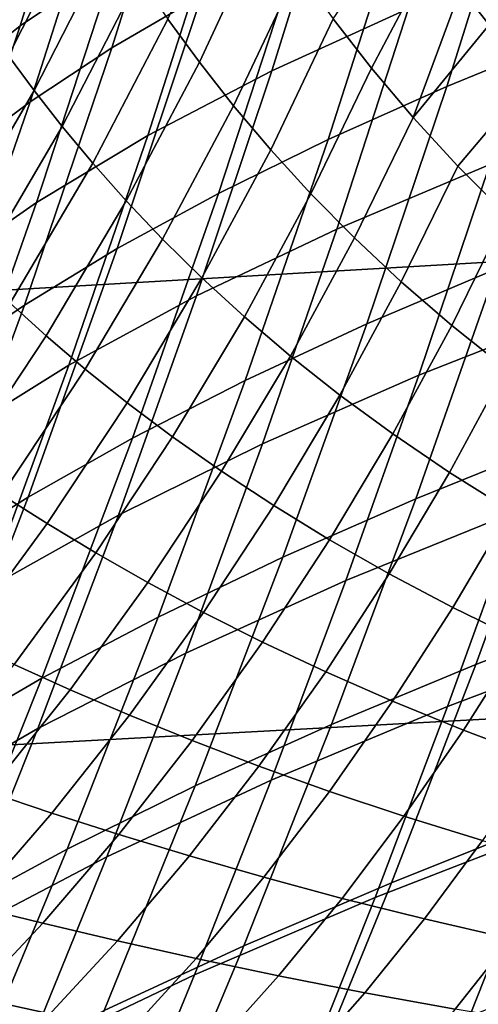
# Model space of a CAD drawing. Header units: metres. Extents: x -25 to 132, y -25 to 25.
# Tile 66 of 256: x 24.15 to 25.19, y -9.96 to -7.73. Entities that reach past the tile are written whole.
import ezdxf

# ---------------------------------------------------------------- set-up
doc = ezdxf.new("R2010")
doc.units = ezdxf.units.M
doc.layers.add('solid_12_061_071_XXX', color=7, linetype='CONTINUOUS')

msp = doc.modelspace()

# ---------------------------------------------------------------- linework, layer by layer
at = {"layer": 'solid_12_061_071_XXX'}
for points in [[(21.884615, -8.474296, 138.638931), (28.343319, -8.100273, 140.39386), (28.271881, -7.044952, 140.680054), (21.809637, -7.443006, 138.939194)], [(24.535463, -7.04154, 19.14378), (24.365807, -7.600553, 19.329025), (24.150002, -7.745815, 18.051413), (24.3274, -7.174936, 17.859259)], [(25.213785, -7.743246, 129.997437), (25.14929, -7.660939, 129.841278), (25.432301, -7.049225, 130.022903)], [(24.74239, -7.090391, 88.154495), (24.544725, -7.200507, 88.599327), (24.358032, -7.795297, 88.415634), (24.56188, -7.675914, 87.977341)], [(24.3274, -7.174936, 17.859259), (24.150002, -7.745815, 18.051413), (23.962696, -7.896025, 16.774309), (24.148216, -7.312803, 16.57497)], [(24.544725, -7.200507, 88.599327), (24.366014, -7.313427, 89.046654), (24.17292, -7.917794, 88.856125), (24.358032, -7.795297, 88.415634)], [(25.186733, -7.193246, 23.157133), (25.030869, -7.706298, 23.339733), (24.720766, -7.847777, 22.071829), (24.88398, -7.324417, 21.882702)], [(25.571533, -7.224292, 86.266533), (25.289677, -7.333616, 86.685875), (25.117287, -7.882739, 86.51165), (25.405279, -7.765444, 86.098389)], [(24.071796, -7.738838, 127.629936), (24.024647, -7.667697, 127.393669), (24.215527, -7.278926, 127.424866), (24.259048, -7.362574, 127.659859)], [(24.366014, -7.313427, 89.046654), (24.206606, -7.427148, 89.496147), (24.006966, -8.041261, 89.298599), (24.17292, -7.917794, 88.856125)], [(24.88398, -7.324417, 21.882702), (24.720766, -7.847777, 22.071829), (24.439486, -7.994236, 20.802298), (24.610382, -7.460126, 20.606382)], [(25.289677, -7.333616, 86.685875), (25.02717, -7.445916, 87.111259), (24.84849, -8.003301, 86.930687), (25.117287, -7.882739, 86.51165)], [(24.124075, -7.813873, 127.86763), (24.071796, -7.738838, 127.629936), (24.259048, -7.362574, 127.659859), (24.307493, -7.450152, 127.895782)], [(24.556416, -7.828084, 128.847336), (24.485319, -7.730531, 128.608398), (24.638111, -7.39717, 128.649094), (24.705767, -7.507217, 128.884705)], [(24.206606, -7.427148, 89.496147), (24.065542, -7.543928, 89.946213), (23.859074, -8.168118, 89.741333), (24.006966, -8.041261, 89.298599)], [(24.181784, -7.892256, 128.106613), (24.124075, -7.813873, 127.86763), (24.307493, -7.450152, 127.895782), (24.361156, -7.541047, 128.132553)], [(25.02717, -7.445916, 87.111259), (24.784735, -7.559743, 87.542145), (24.599665, -8.12559, 87.355003), (24.84849, -8.003301, 86.930687)], [(24.610382, -7.460126, 20.606382), (24.439486, -7.994236, 20.802298), (24.186876, -8.145866, 19.531998), (24.365807, -7.600553, 19.329025)], [(24.859831, -7.729887, 129.35675), (25.025616, -7.488406, 129.516891), (25.086586, -7.575964, 129.681213), (24.946867, -7.841621, 129.593094)], [(24.633926, -7.926876, 129.086807), (24.556416, -7.828084, 128.847336), (24.705767, -7.507217, 128.884705), (24.779572, -7.618275, 129.120605)], [(24.24522, -7.97347, 128.346771), (24.181784, -7.892256, 128.106613), (24.361156, -7.541047, 128.132553), (24.420332, -7.634685, 128.370117)], [(24.784735, -7.559743, 87.542145), (24.56188, -7.675914, 87.977341), (24.370262, -8.25048, 87.783379), (24.599665, -8.12559, 87.355003)], [(25.369844, -7.569689, 24.605146), (25.214808, -8.060118, 24.797398), (24.868258, -8.206385, 23.53871), (25.030869, -7.706298, 23.339733)], [(25.041002, -7.953062, 129.829575), (24.946867, -7.841621, 129.593094), (25.086586, -7.575964, 129.681213), (25.14929, -7.660939, 129.841278)], [(24.365807, -7.600553, 19.329025), (24.186876, -8.145866, 19.531998), (23.962654, -8.302798, 18.261707), (24.150002, -7.745815, 18.051413)], [(24.314684, -8.057021, 128.587952), (24.24522, -7.97347, 128.346771), (24.420332, -7.634685, 128.370117), (24.485319, -7.730531, 128.608398)], [(24.718155, -8.026468, 129.326752), (24.633926, -7.926876, 129.086807), (24.779572, -7.618275, 129.120605), (24.859831, -7.729887, 129.35675)], [(24.56188, -7.675914, 87.977341), (24.358032, -7.795297, 88.415634), (24.159639, -8.378895, 88.214569), (24.370262, -8.25048, 87.783379)], [(25.041002, -7.953062, 129.829575), (25.14929, -7.660939, 129.841278), (25.213785, -7.743246, 129.997437)], [(25.030869, -7.706298, 23.339733), (24.868258, -8.206385, 23.53871), (24.550236, -8.35795, 22.277782), (24.720766, -7.847777, 22.071829)], [(24.150002, -7.745815, 18.051413), (23.962654, -8.302798, 18.261707), (23.766527, -8.465152, 16.992199), (23.962696, -7.896025, 16.774309)], [(24.390472, -8.142446, 128.830032), (24.314684, -8.057021, 128.587952), (24.485319, -7.730531, 128.608398), (24.556416, -7.828084, 128.847336)], [(24.809416, -8.126455, 129.567062), (24.718155, -8.026468, 129.326752), (24.859831, -7.729887, 129.35675), (24.946867, -7.841621, 129.593094)], [(25.041002, -7.953062, 129.829575), (25.213785, -7.743246, 129.997437), (25.313232, -7.861804, 130.223938), (25.142567, -8.063802, 130.066116)], [(25.405279, -7.765444, 86.098389), (25.117287, -7.882739, 86.51165), (24.935783, -8.42166, 86.322456), (25.230354, -8.296648, 85.915871)], [(23.982937, -8.233758, 128.101059), (23.919809, -8.167342, 127.859711), (24.124075, -7.813873, 127.86763), (24.181784, -7.892256, 128.106613)], [(24.358032, -7.795297, 88.415634), (24.17292, -7.917794, 88.856125), (23.967501, -8.510732, 88.647652), (24.159639, -8.378895, 88.214569)], [(24.472889, -8.229301, 129.072876), (24.390472, -8.142446, 128.830032), (24.556416, -7.828084, 128.847336), (24.633926, -7.926876, 129.086807)], [(24.720766, -7.847777, 22.071829), (24.550236, -8.35795, 22.277782), (24.260681, -8.514935, 21.015478), (24.439486, -7.994236, 20.802298)], [(24.90802, -8.22643, 129.807632), (24.809416, -8.126455, 129.567062), (24.946867, -7.841621, 129.593094), (25.041002, -7.953062, 129.829575)], [(25.142567, -8.063802, 130.066116), (25.313232, -7.861804, 130.223938), (25.416018, -7.974544, 130.442062), (25.2519, -8.173454, 130.302582)], [(24.051958, -8.303054, 128.343842), (23.982937, -8.233758, 128.101059), (24.181784, -7.892256, 128.106613), (24.24522, -7.97347, 128.346771)], [(25.117287, -7.882739, 86.51165), (24.84849, -8.003301, 86.930687), (24.660223, -8.550228, 86.734528), (24.935783, -8.42166, 86.322456)], [(24.17292, -7.917794, 88.856125), (24.006966, -8.041261, 89.298599), (23.794355, -8.643717, 89.082573), (23.967501, -8.510732, 88.647652)], [(24.562229, -8.317176, 129.316315), (24.472889, -8.229301, 129.072876), (24.633926, -7.926876, 129.086807), (24.718155, -8.026468, 129.326752)], [(25.590015, -7.918847, 26.052902), (25.437191, -8.387689, 26.254078), (25.054232, -8.537968, 25.005527), (25.214808, -8.060118, 24.797398)], [(25.014286, -8.325991, 130.048294), (24.90802, -8.22643, 129.807632), (25.041002, -7.953062, 129.829575), (25.142567, -8.063802, 130.066116)], [(24.127178, -8.374781, 128.58786), (24.051958, -8.303054, 128.343842), (24.24522, -7.97347, 128.346771), (24.314684, -8.057021, 128.587952)], [(24.439486, -7.994236, 20.802298), (24.260681, -8.514935, 21.015478), (23.999411, -8.677545, 19.752665), (24.186876, -8.145866, 19.531998)], [(24.84849, -8.003301, 86.930687), (24.599665, -8.12559, 87.355003), (24.404499, -8.680729, 87.151688), (24.660223, -8.550228, 86.734528)], [(24.658798, -8.405684, 129.560226), (24.562229, -8.317176, 129.316315), (24.718155, -8.026468, 129.326752), (24.809416, -8.126455, 129.567062)], [(24.208885, -8.448512, 128.832932), (24.127178, -8.374781, 128.58786), (24.314684, -8.057021, 128.587952), (24.390472, -8.142446, 128.830032)], [(25.214808, -8.060118, 24.797398), (25.054232, -8.537968, 25.005527), (24.699583, -8.69365, 23.754026), (24.868258, -8.206385, 23.53871)], [(25.128538, -8.424772, 130.288925), (25.014286, -8.325991, 130.048294), (25.142567, -8.063802, 130.066116), (25.2519, -8.173454, 130.302582)], [(21.969212, -9.492973, 138.299988), (28.424595, -9.143565, 140.067963), (28.343319, -8.100273, 140.39386), (21.884615, -8.474296, 138.638931)], [(24.599665, -8.12559, 87.355003), (24.370262, -8.25048, 87.783379), (24.168005, -8.814084, 87.57267), (24.404499, -8.680729, 87.151688)], [(24.762899, -8.494432, 129.804459), (24.658798, -8.405684, 129.560226), (24.809416, -8.126455, 129.567062), (24.90802, -8.22643, 129.807632)], [(24.186876, -8.145866, 19.531998), (23.999411, -8.677545, 19.752665), (23.766121, -8.845917, 18.490122), (23.962654, -8.302798, 18.261707)], [(24.297375, -8.52383, 129.078873), (24.208885, -8.448512, 128.832932), (24.390472, -8.142446, 128.830032), (24.472889, -8.229301, 129.072876)], [(25.543438, -8.175024, 85.515907), (25.230354, -8.296648, 85.915871), (25.047119, -8.818023, 85.719032), (25.366993, -8.689222, 85.326088)], [(25.25111, -8.522433, 130.529373), (25.128538, -8.424772, 130.288925), (25.2519, -8.173454, 130.302582), (25.369349, -8.281653, 130.538895)], [(24.868258, -8.206385, 23.53871), (24.699583, -8.69365, 23.754026), (24.373095, -8.855058, 22.500526), (24.550236, -8.35795, 22.277782)], [(24.392941, -8.600353, 129.3255), (24.297375, -8.52383, 129.078873), (24.472889, -8.229301, 129.072876), (24.562229, -8.317176, 129.316315)], [(24.874834, -8.58303, 130.048798), (24.762899, -8.494432, 129.804459), (24.90802, -8.22643, 129.807632), (25.014286, -8.325991, 130.048294)], [(24.370262, -8.25048, 87.783379), (24.159639, -8.378895, 88.214569), (23.950033, -8.951276, 87.996162), (24.168005, -8.814084, 87.57267)], [(25.230354, -8.296648, 85.915871), (24.935783, -8.42166, 86.322456), (24.745552, -8.950487, 86.118332), (25.047119, -8.818023, 85.719032)], [(24.495874, -8.677716, 129.572647), (24.392941, -8.600353, 129.3255), (24.562229, -8.317176, 129.316315), (24.658798, -8.405684, 129.560226)], [(24.994913, -8.671129, 130.293076), (24.874834, -8.58303, 130.048798), (25.014286, -8.325991, 130.048294), (25.128538, -8.424772, 130.288925)], [(24.550236, -8.35795, 22.277782), (24.373095, -8.855058, 22.500526), (24.074684, -9.022319, 21.245893), (24.260681, -8.514935, 21.015478)], [(24.159639, -8.378895, 88.214569), (23.967501, -8.510732, 88.647652), (23.750265, -9.092196, 88.42128), (23.950033, -8.951276, 87.996162)], [(24.012684, -8.744539, 128.856003), (23.923868, -8.682002, 128.608124), (24.127178, -8.374781, 128.58786), (24.208885, -8.448512, 128.832932)], [(25.437191, -8.387689, 26.254078), (25.279968, -8.844375, 26.470627), (24.888781, -9.003405, 25.229498), (25.054232, -8.537968, 25.005527)], [(24.606466, -8.755545, 129.820084), (24.495874, -8.677716, 129.572647), (24.658798, -8.405684, 129.560226), (24.762899, -8.494432, 129.804459)], [(24.935783, -8.42166, 86.322456), (24.660223, -8.550228, 86.734528), (24.462767, -9.086792, 86.522835), (24.745552, -8.950487, 86.118332)], [(25.123455, -8.75842, 130.537155), (24.994913, -8.671129, 130.293076), (25.128538, -8.424772, 130.288925), (25.25111, -8.522433, 130.529373)], [(24.108385, -8.808786, 129.104782), (24.012684, -8.744539, 128.856003), (24.208885, -8.448512, 128.832932), (24.297375, -8.52383, 129.078873)], [(24.725006, -8.833456, 130.067612), (24.606466, -8.755545, 129.820084), (24.762899, -8.494432, 129.804459), (24.874834, -8.58303, 130.048798)], [(24.260681, -8.514935, 21.015478), (24.074684, -9.022319, 21.245893), (23.80415, -9.195651, 19.991001), (23.999411, -8.677545, 19.752665)], [(24.211252, -8.874388, 129.354248), (24.108385, -8.808786, 129.104782), (24.297375, -8.52383, 129.078873), (24.392941, -8.600353, 129.3255)], [(25.260773, -8.844515, 130.780792), (25.123455, -8.75842, 130.537155), (25.25111, -8.522433, 130.529373), (25.382336, -8.618576, 130.76947)], [(24.660223, -8.550228, 86.734528), (24.404499, -8.680729, 87.151688), (24.199654, -9.225235, 86.932236), (24.462767, -9.086792, 86.522835)], [(25.054232, -8.537968, 25.005527), (24.888781, -9.003405, 25.229498), (24.52553, -9.168241, 23.985641), (24.699583, -8.69365, 23.754026)], [(25.705648, -8.561115, 84.941696), (25.366993, -8.689222, 85.326088), (25.182978, -9.193984, 85.122604), (25.528673, -9.059104, 84.745735)], [(24.851786, -8.911125, 130.315018), (24.725006, -8.833456, 130.067612), (24.874834, -8.58303, 130.048798), (24.994913, -8.671129, 130.293076)], [(24.321568, -8.941006, 129.604218), (24.211252, -8.874388, 129.354248), (24.392941, -8.600353, 129.3255), (24.495874, -8.677716, 129.572647)], [(24.404499, -8.680729, 87.151688), (24.168005, -8.814084, 87.57267), (23.955547, -9.366785, 87.345222), (24.199654, -9.225235, 86.932236)], [(24.43961, -9.00828, 129.854431), (24.321568, -8.941006, 129.604218), (24.495874, -8.677716, 129.572647), (24.606466, -8.755545, 129.820084)], [(24.987112, -8.988269, 130.562149), (24.851786, -8.911125, 130.315018), (24.994913, -8.671129, 130.293076), (25.123455, -8.75842, 130.537155)], [(24.699583, -8.69365, 23.754026), (24.52553, -9.168241, 23.985641), (24.190042, -9.339221, 22.740025), (24.373095, -8.855058, 22.500526)], [(25.366993, -8.689222, 85.326088), (25.047119, -8.818023, 85.719032), (24.855944, -9.329686, 85.507919), (25.182978, -9.193984, 85.122604)], [(25.699202, -8.690993, 27.708149), (25.546528, -9.127625, 27.932352), (25.118988, -9.289095, 26.702503), (25.279968, -8.844375, 26.470627)], [(24.565653, -9.075843, 130.104645), (24.43961, -9.00828, 129.854431), (24.606466, -8.755545, 129.820084), (24.725006, -8.833456, 130.067612)], [(25.131273, -9.064516, 130.808762), (24.987112, -8.988269, 130.562149), (25.123455, -8.75842, 130.537155), (25.260773, -8.844515, 130.780792)], [(24.168005, -8.814084, 87.57267), (23.950033, -8.951276, 87.996162), (23.729671, -9.512478, 87.760452), (23.955547, -9.366785, 87.345222)], [(24.0182, -9.137721, 129.402405), (23.906996, -9.082547, 129.150452), (24.108385, -8.808786, 129.104782), (24.211252, -8.874388, 129.354248)], [(25.047119, -8.818023, 85.719032), (24.745552, -8.950487, 86.118332), (24.546968, -9.469325, 85.899323), (24.855944, -9.329686, 85.507919)], [(24.699972, -9.143394, 130.35463), (24.565653, -9.075843, 130.104645), (24.725006, -8.833456, 130.067612), (24.851786, -8.911125, 130.315018)], [(24.373095, -8.855058, 22.500526), (24.190042, -9.339221, 22.740025), (23.882217, -9.51648, 21.493509), (24.074684, -9.022319, 21.245893)], [(25.279968, -8.844375, 26.470627), (25.118988, -9.289095, 26.702503), (24.71911, -9.456599, 25.469269), (24.888781, -9.003405, 25.229498)], [(25.284557, -9.139368, 131.054474), (25.131273, -9.064516, 130.808762), (25.260773, -8.844515, 130.780792), (25.407179, -8.928918, 131.023666)], [(24.136873, -9.194052, 129.65477), (24.0182, -9.137721, 129.402405), (24.211252, -8.874388, 129.354248), (24.321568, -8.941006, 129.604218)], [(24.842855, -9.210672, 130.604248), (24.699972, -9.143394, 130.35463), (24.851786, -8.911125, 130.315018), (24.987112, -8.988269, 130.562149)], [(24.263281, -9.251199, 129.907288), (24.136873, -9.194052, 129.65477), (24.321568, -8.941006, 129.604218), (24.43961, -9.00828, 129.854431)], [(24.745552, -8.950487, 86.118332), (24.462767, -9.086792, 86.522835), (24.256519, -9.613085, 86.295639), (24.546968, -9.469325, 85.899323)], [(24.99457, -9.277328, 130.853241), (24.842855, -9.210672, 130.604248), (24.987112, -8.988269, 130.562149), (25.131273, -9.064516, 130.808762)], [(24.397682, -9.308811, 130.159668), (24.263281, -9.251199, 129.907288), (24.43961, -9.00828, 129.854431), (24.565653, -9.075843, 130.104645)], [(24.888781, -9.003405, 25.229498), (24.71911, -9.456599, 25.469269), (24.346771, -9.630304, 24.233522), (24.52553, -9.168241, 23.985641)], [(25.528673, -9.059104, 84.745735), (25.182978, -9.193984, 85.122604), (24.991747, -9.689437, 84.90551), (25.344812, -9.54807, 84.536781)], [(25.155386, -9.342862, 131.101151), (24.99457, -9.277328, 130.853241), (25.131273, -9.064516, 130.808762), (25.284557, -9.139368, 131.054474)], [(24.462767, -9.086792, 86.522835), (24.199654, -9.225235, 86.932236), (23.985546, -9.759184, 86.696686), (24.256519, -9.613085, 86.295639)], [(24.540335, -9.36661, 130.411682), (24.397682, -9.308811, 130.159668), (24.565653, -9.075843, 130.104645), (24.699972, -9.143394, 130.35463)], [(25.546528, -9.127625, 27.932352), (25.391035, -9.552789, 28.171387), (24.954775, -9.722067, 26.94969), (25.118988, -9.289095, 26.702503)], [(25.710714, -10.313756, 138.930603), (28.44964, -10.176183, 139.684906), (28.424595, -9.143565, 140.067963), (21.969212, -9.492973, 138.299988)], [(24.691507, -9.424364, 130.663208), (24.540335, -9.36661, 130.411682), (24.699972, -9.143394, 130.35463), (24.842855, -9.210672, 130.604248)], [(25.325478, -9.406778, 131.347488), (25.155386, -9.342862, 131.101151), (25.284557, -9.139368, 131.054474), (25.447168, -9.212336, 131.298813)], [(24.52553, -9.168241, 23.985641), (24.346771, -9.630304, 24.233522), (24.001772, -9.810562, 22.996243), (24.190042, -9.339221, 22.740025)], [(24.078485, -9.482919, 129.978363), (23.942844, -9.435413, 129.72403), (24.136873, -9.194052, 129.65477), (24.263281, -9.251199, 129.907288)], [(25.182978, -9.193984, 85.122604), (24.855944, -9.329686, 85.507919), (24.657188, -9.831758, 85.282585), (24.991747, -9.689437, 84.90551)], [(24.851444, -9.481737, 130.91394), (24.691507, -9.424364, 130.663208), (24.842855, -9.210672, 130.604248), (24.99457, -9.277328, 130.853241)], [(24.199654, -9.225235, 86.932236), (23.955547, -9.366785, 87.345222), (23.733324, -9.908641, 87.101097), (23.985546, -9.759184, 86.696686)], [(24.222052, -9.531034, 130.232376), (24.078485, -9.482919, 129.978363), (24.263281, -9.251199, 129.907288), (24.397682, -9.308811, 130.159668)], [(25.118988, -9.289095, 26.702503), (24.954775, -9.722067, 26.94969), (24.545767, -9.897755, 25.724817), (24.71911, -9.456599, 25.469269)], [(25.020397, -9.538241, 131.163437), (24.851444, -9.481737, 130.91394), (24.99457, -9.277328, 130.853241), (25.155386, -9.342862, 131.101151)], [(24.373783, -9.579505, 130.485855), (24.222052, -9.531034, 130.232376), (24.397682, -9.308811, 130.159668), (24.540335, -9.36661, 130.411682)], [(24.855944, -9.329686, 85.507919), (24.546968, -9.469325, 85.899323), (24.340418, -9.978281, 85.665466), (24.657188, -9.831758, 85.282585)], [(24.190042, -9.339221, 22.740025), (24.001772, -9.810562, 22.996243), (23.683998, -9.997517, 21.758297), (23.882217, -9.51648, 21.493509)], [(25.198523, -9.593375, 131.411133), (25.020397, -9.538241, 131.163437), (25.155386, -9.342862, 131.101151), (25.325478, -9.406778, 131.347488)], [(24.533928, -9.628127, 130.738678), (24.373783, -9.579505, 130.485855), (24.540335, -9.36661, 130.411682), (24.691507, -9.424364, 130.663208)], [(25.715183, -9.409199, 84.176704), (25.344812, -9.54807, 84.536781), (25.154402, -10.02815, 84.314888), (25.53223, -9.883273, 83.963371)], [(24.702709, -9.676581, 130.99054), (24.533928, -9.628127, 130.738678), (24.691507, -9.424364, 130.663208), (24.851444, -9.481737, 130.91394)], [(24.71911, -9.456599, 25.469269), (24.545767, -9.897755, 25.724817), (24.163874, -10.080029, 24.497644), (24.346771, -9.630304, 24.233522)], [(24.039761, -9.741246, 130.322357), (23.886272, -9.70212, 130.067245), (24.078485, -9.482919, 129.978363), (24.222052, -9.531034, 130.232376)], [(24.546968, -9.469325, 85.899323), (24.256519, -9.613085, 86.295639), (24.04188, -10.129197, 86.052986), (24.340418, -9.978281, 85.665466)], [(24.880362, -9.724393, 131.240967), (24.702709, -9.676581, 130.99054), (24.851444, -9.481737, 130.91394), (25.020397, -9.538241, 131.163437)], [(21.969212, -9.492973, 138.299988), (21.987984, -10.500821, 137.902206), (25.710714, -10.313756, 138.930603)], [(24.201267, -9.780867, 130.576721), (24.039761, -9.741246, 130.322357), (24.222052, -9.531034, 130.232376), (24.373783, -9.579505, 130.485855)], [(25.391035, -9.552789, 28.171387), (25.233103, -9.966743, 28.425251), (24.787725, -10.143539, 27.212179), (24.954775, -9.722067, 26.94969)], [(25.344812, -9.54807, 84.536781), (24.991747, -9.689437, 84.90551), (24.793646, -10.175712, 84.674858), (25.154402, -10.02815, 84.314888)], [(25.067026, -9.771065, 131.489365), (24.880362, -9.724393, 131.240967), (25.020397, -9.538241, 131.163437), (25.198523, -9.593375, 131.411133)], [(24.371017, -9.820801, 130.830231), (24.201267, -9.780867, 130.576721), (24.373783, -9.579505, 130.485855), (24.533928, -9.628127, 130.738678)], [(25.262678, -9.816034, 131.734833), (25.067026, -9.771065, 131.489365), (25.198523, -9.593375, 131.411133), (25.385807, -9.6466, 131.656189)], [(24.256519, -9.613085, 86.295639), (23.985546, -9.759184, 86.696686), (23.762592, -10.282651, 86.445068), (24.04188, -10.129197, 86.052986)], [(24.346771, -9.630304, 24.233522), (24.163874, -10.080029, 24.497644), (23.808872, -10.269252, 23.269165), (24.001772, -9.810562, 22.996243)], [(24.549213, -9.860751, 131.082596), (24.371017, -9.820801, 130.830231), (24.533928, -9.628127, 130.738678), (24.702709, -9.676581, 130.99054)], [(24.991747, -9.689437, 84.90551), (24.657188, -9.831758, 85.282585), (24.451223, -10.324357, 85.043068), (24.793646, -10.175712, 84.674858)], [(24.736076, -9.900258, 131.333313), (24.549213, -9.860751, 131.082596), (24.702709, -9.676581, 130.99054), (24.880362, -9.724393, 131.240967)], [(24.954775, -9.722067, 26.94969), (24.787725, -10.143539, 27.212179), (24.369171, -10.327113, 25.996141), (24.545767, -9.897755, 25.724817)], [(24.931736, -9.938835, 131.581757), (24.736076, -9.900258, 131.333313), (24.880362, -9.724393, 131.240967), (25.067026, -9.771065, 131.489365)], [(24.023769, -9.969547, 130.683777), (23.851847, -9.938251, 130.429092), (24.039761, -9.741246, 130.322357), (24.201267, -9.780867, 130.576721)], [(25.136169, -9.975906, 131.826965), (24.931736, -9.938835, 131.581757), (25.067026, -9.771065, 131.489365), (25.262678, -9.816034, 131.734833)], [(24.203703, -10.001288, 130.937347), (24.023769, -9.969547, 130.683777), (24.201267, -9.780867, 130.576721), (24.371017, -9.820801, 130.830231)], [(25.70545, -9.796582, 29.634508), (25.554502, -10.192708, 29.894308), (25.073105, -10.369743, 28.693941), (25.233103, -9.966743, 28.425251)], [(24.391829, -10.033197, 131.189575), (24.203703, -10.001288, 130.937347), (24.371017, -9.820801, 130.830231), (24.549213, -9.860751, 131.082596)], [(25.349323, -10.011125, 132.068176), (25.136169, -9.975906, 131.826965), (25.262678, -9.816034, 131.734833), (25.467272, -9.858957, 131.976624)], [(24.657188, -9.831758, 85.282585), (24.340418, -9.978281, 85.665466), (24.126278, -10.47746, 85.416809), (24.451223, -10.324357, 85.043068)], [(24.588362, -10.064836, 131.439941), (24.391829, -10.033197, 131.189575), (24.549213, -9.860751, 131.082596), (24.736076, -9.900258, 131.333313)], [(25.53223, -9.883273, 83.963371), (25.154402, -10.02815, 84.314888), (24.957779, -10.499482, 84.080101), (25.343344, -10.348896, 83.73777)], [(24.545767, -9.897755, 25.724817), (24.369171, -10.327113, 25.996141), (23.97728, -10.517644, 24.778009), (24.163874, -10.080029, 24.497644)], [(24.793425, -10.095732, 131.687775), (24.588362, -10.064836, 131.439941), (24.736076, -9.900258, 131.333313), (24.931736, -9.938835, 131.581757)], [(25.007002, -10.125306, 131.932068), (24.793425, -10.095732, 131.687775), (24.931736, -9.938835, 131.581757), (25.136169, -9.975906, 131.826965)]]:
    msp.add_3dface(points, dxfattribs=at)

doc.saveas('drawing.dxf')
